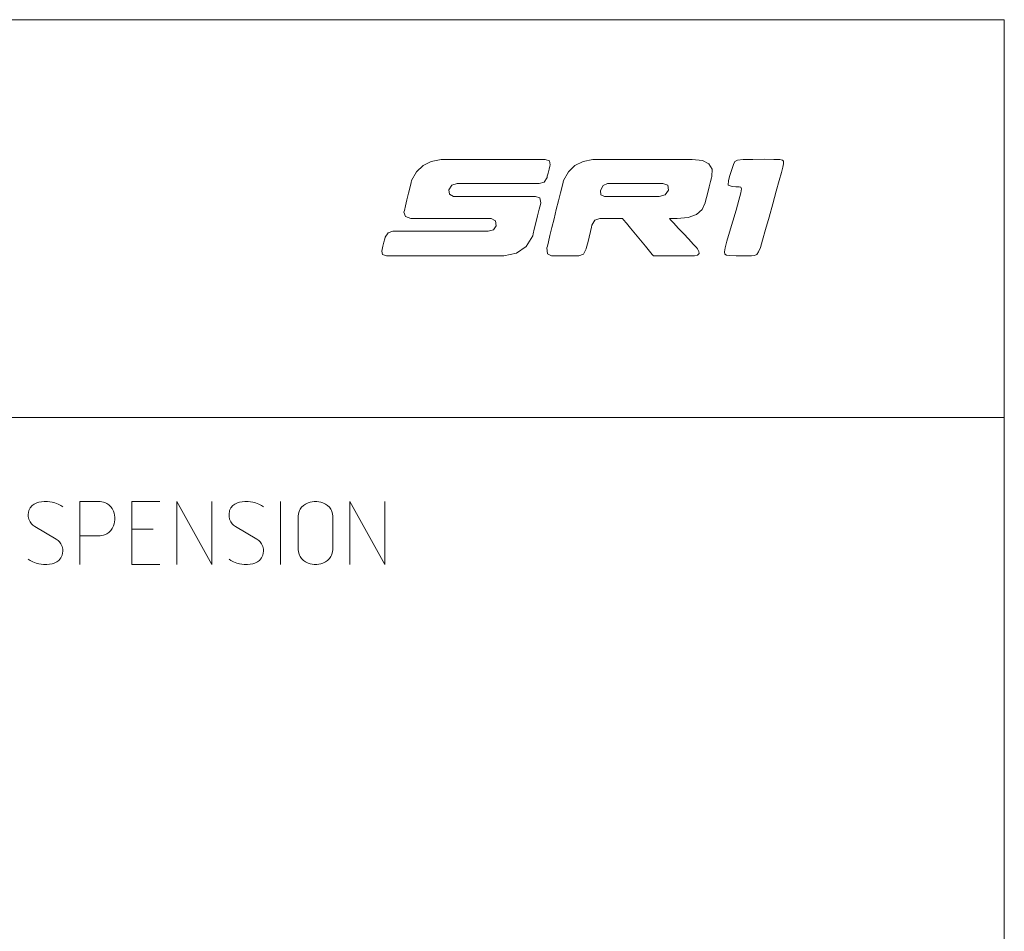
# Model space of a CAD drawing. Header units: millimetres. Extents: x 3 to 207, y 3 to 294.
# Tile 61 of 61: x 152 to 207, y 243 to 294. Entities that reach past the tile are written whole.
import ezdxf

# ---------------------------------------------------------------- set-up
doc = ezdxf.new("R2010")
doc.units = ezdxf.units.MM
doc.layers.add('1', color=7, linetype='CONTINUOUS', true_color=0xffffff)

msp = doc.modelspace()

# ---------------------------------------------------------------- linework, layer by layer
at = {"layer": '1', "color": 7, "linetype": 'Continuous', "lineweight": 18}
for p, q in [((105, 294), (207, 294)), ((207, 3), (207, 294)), ((207, 294), (207, 271.910217)), ((174.369186, 285.552185), (174.732559, 285.908508)), ((174.732559, 285.908508), (175.185822, 286.135773)), ((175.185822, 286.135773), (175.728958, 286.234009)), ((175.728958, 286.234009), (175.842606, 286.234009)), ((175.842606, 286.234009), (176.156784, 286.234009)), ((176.156784, 286.234009), (176.631378, 286.234009)), ((176.631378, 286.234009), (177.226273, 286.234009)), ((177.226273, 286.234009), (177.901413, 286.234009)), ((177.901413, 286.234009), (178.616638, 286.234009)), ((178.616638, 286.234009), (179.331879, 286.234009)), ((179.331879, 286.234009), (180.007004, 286.234009)), ((180.007004, 286.234009), (180.601929, 286.234009)), ((180.601929, 286.234009), (181.076523, 286.234009)), ((181.076523, 286.234009), (181.390686, 286.234009)), ((181.390686, 286.234009), (181.504318, 286.234009)), ((181.504318, 286.234009), (181.750214, 286.161224)), ((181.750214, 286.161224), (181.784576, 285.942871)), ((181.784576, 285.942871), (181.766464, 285.869141)), ((182.797241, 285.552704), (183.160553, 285.908783)), ((183.160553, 285.908783), (183.613754, 286.135895)), ((183.613754, 286.135895), (184.156876, 286.234009)), ((184.156876, 286.234009), (184.249847, 286.234009)), ((184.249847, 286.234009), (184.508682, 286.234009)), ((184.508682, 286.234009), (184.903214, 286.234009)), ((184.903214, 286.234009), (185.403305, 286.234009)), ((185.403305, 286.234009), (185.978775, 286.234009)), ((185.978775, 286.234009), (186.599487, 286.234009)), ((186.599487, 286.234009), (187.235275, 286.234009)), ((187.235275, 286.234009), (187.855972, 286.234009)), ((187.855972, 286.234009), (188.431442, 286.234009)), ((188.431442, 286.234009), (188.931519, 286.234009)), ((188.931519, 286.234009), (189.326065, 286.234009)), ((189.326065, 286.234009), (189.5849, 286.234009)), ((189.5849, 286.234009), (189.677872, 286.234009)), ((189.677872, 286.234009), (190.236313, 286.175568)), ((190.236313, 286.175568), (190.602386, 286.000183)), ((190.602386, 286.000183), (190.776108, 285.707916)), ((191.865921, 285.687256), (191.961533, 285.968628)), ((191.961533, 285.968628), (192.044327, 286.13446)), ((192.044327, 286.13446), (192.192734, 286.207092)), ((192.192734, 286.207092), (192.506348, 286.230896)), ((192.506348, 286.230896), (193.039368, 286.242645)), ((193.039368, 286.242645), (193.664276, 286.248199)), ((193.664276, 286.248199), (194.208282, 286.245911)), ((194.208282, 286.245911), (194.539795, 286.232971)), ((194.539795, 286.232971), (194.692291, 286.202332)), ((194.692291, 286.202332), (194.740509, 286.146027)), ((194.73381, 285.990845), (194.69458, 285.81134)), ((194.74646, 286.091248), (194.73381, 285.990845)), ((194.740509, 286.146027), (194.74646, 286.091248)), ((174.095734, 285.066742), (174.369186, 285.552185)), ((181.671707, 285.483368), (181.628525, 285.307526)), ((181.723267, 285.693268), (181.671707, 285.483368)), ((181.766464, 285.869141), (181.723267, 285.693268)), ((182.523849, 285.067688), (182.797241, 285.552704)), ((190.776108, 285.707916), (190.757462, 285.298767)), ((191.763474, 285.356079), (191.865921, 285.687256)), ((194.620773, 285.519257), (194.504395, 285.081146)), ((194.69458, 285.81134), (194.620773, 285.519257)), ((174.010483, 284.719666), (174.07193, 284.969788)), ((174.07193, 284.969788), (174.095734, 285.066742)), ((176.32074, 284.813263), (176.163101, 284.559601)), ((176.627716, 284.897858), (176.32074, 284.813263)), ((176.717224, 284.897858), (176.627716, 284.897858)), ((176.964645, 284.897858), (176.717224, 284.897858)), ((177.338409, 284.897858), (176.964645, 284.897858)), ((177.806946, 284.897858), (177.338409, 284.897858)), ((178.338654, 284.897858), (177.806946, 284.897858)), ((178.901947, 284.897858), (178.338654, 284.897858)), ((179.46524, 284.897858), (178.901947, 284.897858)), ((179.996964, 284.897858), (179.46524, 284.897858)), ((180.465469, 284.897858), (179.996964, 284.897858)), ((180.839264, 284.897858), (180.465469, 284.897858)), ((181.086685, 284.897858), (180.839264, 284.897858)), ((181.176178, 284.897858), (181.086685, 284.897858)), ((181.460556, 284.981842), (181.176178, 284.897858)), ((181.610413, 285.233765), (181.460556, 284.981842)), ((181.628525, 285.307526), (181.610413, 285.233765)), ((182.444, 284.742554), (182.502518, 284.980804)), ((182.502518, 284.980804), (182.523849, 285.067688)), ((184.973358, 284.897858), (184.725327, 284.802002)), ((185.059036, 284.897858), (184.973358, 284.897858)), ((185.29158, 284.897858), (185.059036, 284.897858)), ((185.634277, 284.897858), (185.29158, 284.897858)), ((186.0504, 284.897858), (185.634277, 284.897858)), ((186.50325, 284.897858), (186.0504, 284.897858)), ((186.956085, 284.897858), (186.50325, 284.897858)), ((187.372223, 284.897858), (186.956085, 284.897858)), ((187.71492, 284.897858), (187.372223, 284.897858)), ((187.947464, 284.897858), (187.71492, 284.897858)), ((188.033112, 284.897858), (187.947464, 284.897858)), ((188.314346, 284.809509), (188.033112, 284.897858)), ((190.686432, 285.009521), (190.61644, 284.724518)), ((190.73761, 285.217957), (190.686432, 285.009521)), ((190.757462, 285.298767), (190.73761, 285.217957)), ((191.663849, 284.817383), (191.681335, 285.062958)), ((191.89444, 284.735962), (191.663849, 284.817383)), ((191.681335, 285.062958), (191.763474, 285.356079)), ((194.504395, 285.081146), (194.342102, 284.481415)), ((173.834991, 284.005096), (173.926498, 284.377686)), ((173.926498, 284.377686), (174.010483, 284.719666)), ((176.163101, 284.559601), (176.188675, 284.305817)), ((176.188675, 284.305817), (176.42421, 284.191254)), ((182.24852, 283.946503), (182.356583, 284.386566)), ((182.356583, 284.386566), (182.444, 284.742554)), ((184.725327, 284.802002), (184.579895, 284.514435)), ((184.579895, 284.514435), (184.595184, 284.272034)), ((184.595184, 284.272034), (184.79982, 284.191254)), ((187.82962, 284.191254), (188.165497, 284.279541)), ((188.165497, 284.279541), (188.350266, 284.544495)), ((188.350266, 284.544495), (188.314346, 284.809509)), ((190.540192, 284.414001), (190.4702, 284.128998)), ((190.61644, 284.724518), (190.540192, 284.414001)), ((192.087646, 284.722717), (191.89444, 284.735962)), ((192.273026, 284.713348), (192.087646, 284.722717)), ((192.267395, 283.977997), (192.376312, 284.391846)), ((192.377808, 284.694244), (192.273026, 284.713348)), ((192.376312, 284.391846), (192.412338, 284.609039)), ((192.412338, 284.609039), (192.377808, 284.694244)), ((194.342102, 284.481415), (194.148956, 283.776062)), ((173.751007, 283.663116), (173.834991, 284.005096)), ((176.42421, 284.191254), (176.513718, 284.191254)), ((176.513718, 284.191254), (176.761139, 284.191254)), ((176.761139, 284.191254), (177.134933, 284.191254)), ((177.134933, 284.191254), (177.60347, 284.191254)), ((177.60347, 284.191254), (178.135193, 284.191254)), ((178.135193, 284.191254), (178.698486, 284.191254)), ((178.698486, 284.191254), (179.26181, 284.191254)), ((179.26181, 284.191254), (179.793518, 284.191254)), ((179.793518, 284.191254), (180.262054, 284.191254)), ((180.262054, 284.191254), (180.635849, 284.191254)), ((180.635849, 284.191254), (180.883286, 284.191254)), ((180.883286, 284.191254), (180.972778, 284.191254)), ((180.972778, 284.191254), (181.218689, 284.103424)), ((181.243149, 283.73822), (181.17865, 283.475616)), ((181.218689, 284.103424), (181.268158, 283.840057)), ((181.268158, 283.840057), (181.243149, 283.73822)), ((182.128067, 283.455994), (182.24852, 283.946503)), ((184.79982, 284.191254), (184.903732, 284.191254)), ((184.903732, 284.191254), (185.18219, 284.191254)), ((185.18219, 284.191254), (185.585327, 284.191254)), ((185.585327, 284.191254), (186.063293, 284.191254)), ((186.063293, 284.191254), (186.566162, 284.191254)), ((186.566162, 284.191254), (187.044113, 284.191254)), ((187.044113, 284.191254), (187.447266, 284.191254)), ((187.447266, 284.191254), (187.725723, 284.191254)), ((187.725723, 284.191254), (187.82962, 284.191254)), ((190.39917, 283.839752), (190.221451, 283.456726)), ((190.419022, 283.920563), (190.39917, 283.839752)), ((190.4702, 284.128998), (190.419022, 283.920563)), ((192.10791, 283.424957), (192.267395, 283.977997)), ((194.148956, 283.776062), (193.944702, 283.039062)), ((173.665787, 283.31604), (173.689606, 283.413025)), ((173.752411, 283.067139), (173.665787, 283.31604)), ((173.689606, 283.413025), (173.751007, 283.663116)), ((181.17865, 283.475616), (181.090469, 283.116516)), ((182.003494, 282.948639), (182.128067, 283.455994)), ((189.903168, 283.183167), (189.444382, 283.019043)), ((190.221451, 283.456726), (189.903168, 283.183167)), ((191.924774, 282.809326), (192.10791, 283.424957)), ((174.05072, 282.964325), (173.752411, 283.067139)), ((174.154755, 282.964325), (174.05072, 282.964325)), ((174.439957, 282.964325), (174.154755, 282.964325)), ((174.866104, 282.964325), (174.439957, 282.964325)), ((175.392914, 282.964325), (174.866104, 282.964325)), ((175.980148, 282.964325), (175.392914, 282.964325)), ((176.587494, 282.964325), (175.980148, 282.964325)), ((177.174698, 282.964325), (176.587494, 282.964325)), ((177.701508, 282.964325), (177.174698, 282.964325)), ((178.12767, 282.964325), (177.701508, 282.964325)), ((178.412888, 282.964325), (178.12767, 282.964325)), ((178.516907, 282.964325), (178.412888, 282.964325)), ((178.75798, 282.826508), (178.516907, 282.964325)), ((178.784744, 282.562103), (178.75798, 282.826508)), ((180.9944, 282.72525), (180.906219, 282.36618)), ((181.090469, 283.116516), (180.9944, 282.72525)), ((181.883041, 282.45813), (182.003494, 282.948639)), ((184.263779, 282.86911), (184.105713, 282.583496)), ((184.550842, 282.964325), (184.263779, 282.86911)), ((184.643951, 282.964325), (184.550842, 282.964325)), ((184.876724, 282.964325), (184.643951, 282.964325)), ((185.179291, 282.964325), (184.876724, 282.964325)), ((185.481873, 282.964325), (185.179291, 282.964325)), ((185.71463, 282.964325), (185.481873, 282.964325)), ((185.807724, 282.964325), (185.71463, 282.964325)), ((185.866257, 282.893433), (185.807724, 282.964325)), ((186.023087, 282.703278), (185.866257, 282.893433)), ((186.250153, 282.42807), (186.023087, 282.703278)), ((188.47261, 282.964325), (188.403641, 282.964325)), ((188.403641, 282.964325), (188.471024, 282.891815)), ((188.471024, 282.891815), (188.648651, 282.700653)), ((188.624359, 282.964325), (188.47261, 282.964325)), ((188.776108, 282.964325), (188.624359, 282.964325)), ((188.648651, 282.700653), (188.899796, 282.430359)), ((188.845062, 282.964325), (188.776108, 282.964325)), ((189.444382, 283.019043), (188.845062, 282.964325)), ((191.744873, 282.207703), (191.924774, 282.809326)), ((193.944702, 283.039062), (193.748947, 282.34433)), ((172.619812, 281.920166), (172.784088, 282.170624)), ((172.784088, 282.170624), (173.055893, 282.26413)), ((173.055893, 282.26413), (173.159973, 282.26413)), ((173.159973, 282.26413), (173.447678, 282.26413)), ((173.447678, 282.26413), (173.882309, 282.26413)), ((173.882309, 282.26413), (174.427139, 282.26413)), ((174.427139, 282.26413), (175.045425, 282.26413)), ((175.045425, 282.26413), (175.700439, 282.26413)), ((175.700439, 282.26413), (176.355469, 282.26413)), ((176.355469, 282.26413), (176.97374, 282.26413)), ((176.97374, 282.26413), (177.518555, 282.26413)), ((177.518555, 282.26413), (177.953201, 282.26413)), ((177.953201, 282.26413), (178.240906, 282.26413)), ((178.240906, 282.26413), (178.344986, 282.26413)), ((178.344986, 282.26413), (178.638184, 282.338593)), ((178.638184, 282.338593), (178.784744, 282.562103)), ((180.841721, 282.103546), (180.816711, 282.001709)), ((180.906219, 282.36618), (180.841721, 282.103546)), ((181.774979, 282.018066), (181.883041, 282.45813)), ((184.022507, 282.24469), (183.945267, 281.930084)), ((184.08194, 282.486694), (184.022507, 282.24469)), ((184.105713, 282.583496), (184.08194, 282.486694)), ((186.519363, 282.101746), (186.250153, 282.42807)), ((186.802612, 281.758423), (186.519363, 282.101746)), ((188.899796, 282.430359), (189.187668, 282.120514)), ((189.187668, 282.120514), (189.475571, 281.810669)), ((191.595108, 281.696686), (191.744873, 282.207703)), ((193.748947, 282.34433), (193.581451, 281.765747)), ((172.498444, 281.425964), (172.553879, 281.651703)), ((172.553879, 281.651703), (172.600327, 281.840851)), ((172.600327, 281.840851), (172.619812, 281.920166)), ((180.816711, 282.001709), (180.447098, 281.41394)), ((181.629059, 281.423859), (181.687561, 281.662079)), ((181.687561, 281.662079), (181.774979, 282.018066)), ((183.867996, 281.615509), (183.808563, 281.373505)), ((183.945267, 281.930084), (183.867996, 281.615509)), ((187.071808, 281.432098), (186.802612, 281.758423)), ((189.475571, 281.810669), (189.7267, 281.540375)), ((189.7267, 281.540375), (189.904343, 281.349213)), ((191.498306, 281.334717), (191.595108, 281.696686)), ((193.581451, 281.765747), (193.454788, 281.358826)), ((172.432526, 281.157532), (172.451996, 281.236847)), ((172.483414, 280.961243), (172.432526, 281.157532)), ((172.451996, 281.236847), (172.498444, 281.425964)), ((179.910187, 281.045319), (179.206024, 280.895844)), ((180.447098, 281.41394), (179.910187, 281.045319)), ((181.607727, 281.336945), (181.629059, 281.423859)), ((181.633057, 281.006134), (181.607727, 281.336945)), ((181.851028, 280.895844), (181.633057, 281.006134)), ((183.634247, 280.991058), (183.36969, 280.895844)), ((183.784805, 281.276703), (183.634247, 280.991058)), ((183.808563, 281.373505), (183.784805, 281.276703)), ((187.298874, 281.156891), (187.071808, 281.432098)), ((187.455734, 280.966766), (187.298874, 281.156891)), ((189.904343, 281.349213), (189.97171, 281.276703)), ((189.97171, 281.276703), (190.042542, 281.131073)), ((190.051498, 281.022858), (189.9729, 280.931335)), ((190.042542, 281.131073), (190.051498, 281.022858)), ((191.460892, 281.107239), (191.498306, 281.334717)), ((191.485245, 280.981567), (191.460892, 281.107239)), ((193.353088, 281.104919), (193.253433, 280.96701)), ((193.454788, 281.358826), (193.353088, 281.104919)), ((172.689926, 280.895844), (172.483414, 280.961243)), ((172.784912, 280.895844), (172.689926, 280.895844)), ((173.050873, 280.895844), (172.784912, 280.895844)), ((173.459305, 280.895844), (173.050873, 280.895844)), ((173.981735, 280.895844), (173.459305, 280.895844)), ((174.589661, 280.895844), (173.981735, 280.895844)), ((175.254562, 280.895844), (174.589661, 280.895844)), ((175.947968, 280.895844), (175.254562, 280.895844)), ((176.641373, 280.895844), (175.947968, 280.895844)), ((177.30629, 280.895844), (176.641373, 280.895844)), ((177.914185, 280.895844), (177.30629, 280.895844)), ((178.436615, 280.895844), (177.914185, 280.895844)), ((178.845062, 280.895844), (178.436615, 280.895844)), ((179.111038, 280.895844), (178.845062, 280.895844)), ((179.206024, 280.895844), (179.111038, 280.895844)), ((181.963516, 280.895844), (181.851028, 280.895844)), ((182.244751, 280.895844), (181.963516, 280.895844)), ((182.610352, 280.895844), (182.244751, 280.895844)), ((182.975952, 280.895844), (182.610352, 280.895844)), ((183.257202, 280.895844), (182.975952, 280.895844)), ((183.36969, 280.895844), (183.257202, 280.895844)), ((187.514252, 280.895844), (187.455734, 280.966766)), ((187.612289, 280.895844), (187.514252, 280.895844)), ((187.870758, 280.895844), (187.612289, 280.895844)), ((188.236191, 280.895844), (187.870758, 280.895844)), ((188.65509, 280.895844), (188.236191, 280.895844)), ((189.074005, 280.895844), (188.65509, 280.895844)), ((189.439438, 280.895844), (189.074005, 280.895844)), ((189.697922, 280.895844), (189.439438, 280.895844)), ((189.795959, 280.895844), (189.697922, 280.895844)), ((189.9729, 280.931335), (189.795959, 280.895844)), ((191.5737, 280.924957), (191.485245, 280.981567)), ((191.728622, 280.904755), (191.5737, 280.924957)), ((192.118164, 280.88855), (191.728622, 280.904755)), ((192.573303, 280.883606), (192.118164, 280.88855)), ((192.96846, 280.891052), (192.573303, 280.883606)), ((193.132874, 280.908081), (192.96846, 280.891052)), ((193.253433, 280.96701), (193.132874, 280.908081)), ((3, 271.910217), (207, 271.910217))]:
    msp.add_line(p, q, dxfattribs=at)
at = {"layer": '1', "color": 87, "linetype": 'Continuous', "lineweight": 18}
for p, q in [((152.87999, 266.816376), (152.843155, 266.742706)), ((152.91684, 266.890045), (152.87999, 266.816376)), ((153.027374, 267.037415), (152.91684, 266.890045)), ((153.137894, 267.111115), (153.027374, 267.037415)), ((153.211578, 267.147949), (153.137894, 267.111115)), ((153.285263, 267.184784), (153.211578, 267.147949)), ((153.395782, 267.221619), (153.285263, 267.184784)), ((153.690521, 267.258484), (153.395782, 267.221619)), ((153.874741, 267.258484), (153.690521, 267.258484)), ((154.132629, 267.221619), (153.874741, 267.258484)), ((154.279999, 267.184784), (154.132629, 267.221619)), ((154.464203, 267.111115), (154.279999, 267.184784)), ((154.611572, 267.037415), (154.464203, 267.111115)), ((154.722092, 266.963745), (154.611572, 267.037415)), ((156.809204, 267.258484), (155.667099, 267.258484)), ((155.667099, 267.258484), (155.667099, 263.758484)), ((156.993423, 267.221619), (156.809204, 267.258484)), ((157.103943, 267.184784), (156.993423, 267.221619)), ((157.177628, 267.147949), (157.103943, 267.184784)), ((157.288147, 267.07428), (157.177628, 267.147949)), ((157.398682, 266.963745), (157.288147, 267.07428)), ((157.472366, 266.85321), (157.398682, 266.963745)), ((157.546051, 266.705841), (157.472366, 266.85321)), ((160.112106, 267.258484), (158.564728, 267.258484)), ((158.564728, 267.258484), (158.564728, 263.758484)), ((163.009735, 263.758484), (161.057098, 267.258484)), ((161.057098, 267.258484), (161.057098, 263.758484)), ((163.009735, 267.258484), (163.009735, 263.758484)), ((164.028427, 266.816376), (163.991577, 266.742706)), ((164.065262, 266.890045), (164.028427, 266.816376)), ((164.175781, 267.037415), (164.065262, 266.890045)), ((164.286301, 267.111115), (164.175781, 267.037415)), ((164.360001, 267.147949), (164.286301, 267.111115)), ((164.433685, 267.184784), (164.360001, 267.147949)), ((164.544205, 267.221619), (164.433685, 267.184784)), ((164.838943, 267.258484), (164.544205, 267.221619)), ((165.023148, 267.258484), (164.838943, 267.258484)), ((165.281052, 267.221619), (165.023148, 267.258484)), ((165.428421, 267.184784), (165.281052, 267.221619)), ((165.612625, 267.111115), (165.428421, 267.184784)), ((165.759995, 267.037415), (165.612625, 267.111115)), ((165.870529, 266.963745), (165.759995, 267.037415)), ((166.815521, 267.258484), (166.815521, 263.758484)), ((167.907883, 266.816376), (167.871048, 266.742706)), ((167.981583, 266.92688), (167.907883, 266.816376)), ((168.092102, 267.037415), (167.981583, 266.92688)), ((168.202621, 267.111115), (168.092102, 267.037415)), ((168.349991, 267.184784), (168.202621, 267.111115)), ((168.460526, 267.221619), (168.349991, 267.184784)), ((168.68158, 267.258484), (168.460526, 267.221619)), ((168.755249, 267.258484), (168.68158, 267.258484)), ((168.828949, 267.258484), (168.755249, 267.258484)), ((169.050003, 267.221619), (168.828949, 267.258484)), ((169.160522, 267.184784), (169.050003, 267.221619)), ((169.307892, 267.111115), (169.160522, 267.184784)), ((169.418411, 267.037415), (169.307892, 267.111115)), ((169.528946, 266.92688), (169.418411, 267.037415)), ((169.602631, 266.816376), (169.528946, 266.92688)), ((169.639465, 266.742706), (169.602631, 266.816376)), ((172.610779, 263.758484), (170.658157, 267.258484)), ((170.658157, 267.258484), (170.658157, 263.758484)), ((172.610779, 267.258484), (172.610779, 263.758484)), ((152.843155, 266.742706), (152.80632, 266.521637)), ((152.80632, 266.521637), (152.80632, 266.411102)), ((152.80632, 266.411102), (152.843155, 266.263733)), ((152.843155, 266.263733), (152.91684, 266.116364)), ((157.582886, 266.595306), (157.546051, 266.705841)), ((157.61972, 266.374268), (157.582886, 266.595306)), ((157.582886, 266.005859), (157.61972, 266.226898)), ((157.61972, 266.300598), (157.61972, 266.374268)), ((157.61972, 266.226898), (157.61972, 266.300598)), ((163.991577, 266.742706), (163.954727, 266.521637)), ((163.954727, 266.521637), (163.954727, 266.411102)), ((163.954727, 266.411102), (163.991577, 266.263733)), ((163.991577, 266.263733), (164.065262, 266.116364)), ((167.834198, 266.632172), (167.797363, 266.447937)), ((167.797363, 266.447937), (167.797363, 264.569)), ((167.871048, 266.742706), (167.834198, 266.632172)), ((169.676315, 266.632172), (169.639465, 266.742706)), ((169.71315, 266.447937), (169.676315, 266.632172)), ((169.71315, 264.569), (169.71315, 266.447937)), ((152.91684, 266.116364), (152.990524, 266.005859)), ((152.990524, 266.005859), (153.064209, 265.932159)), ((153.064209, 265.932159), (153.174728, 265.858459)), ((153.174728, 265.858459), (154.353683, 265.158478)), ((157.398682, 265.637421), (157.472366, 265.747955)), ((157.472366, 265.747955), (157.546051, 265.895325)), ((157.546051, 265.895325), (157.582886, 266.005859)), ((158.564728, 265.711121), (159.743683, 265.711121)), ((164.065262, 266.116364), (164.138947, 266.005859)), ((164.138947, 266.005859), (164.212631, 265.932159)), ((164.212631, 265.932159), (164.323151, 265.858459)), ((164.323151, 265.858459), (165.502106, 265.158478)), ((154.353683, 265.158478), (154.464203, 265.084778)), ((155.667099, 265.342682), (156.809204, 265.342682)), ((156.809204, 265.342682), (156.993423, 265.379517)), ((156.993423, 265.379517), (157.103943, 265.416351)), ((157.103943, 265.416351), (157.177628, 265.453217)), ((157.177628, 265.453217), (157.288147, 265.526886)), ((157.288147, 265.526886), (157.398682, 265.637421)), ((165.502106, 265.158478), (165.612625, 265.084778)), ((154.464203, 265.084778), (154.537888, 265.011108)), ((154.537888, 265.011108), (154.611572, 264.900574)), ((154.611572, 264.900574), (154.685257, 264.753204)), ((154.685257, 264.753204), (154.722092, 264.605865)), ((154.722092, 264.605865), (154.722092, 264.495331)), ((165.612625, 265.084778), (165.68631, 265.011108)), ((165.68631, 265.011108), (165.759995, 264.900574)), ((165.759995, 264.900574), (165.833679, 264.753204)), ((165.833679, 264.753204), (165.870529, 264.605865)), ((165.870529, 264.605865), (165.870529, 264.495331)), ((152.91684, 263.979523), (152.80632, 264.053192)), ((154.611572, 264.126892), (154.501038, 263.979523)), ((154.648422, 264.200592), (154.611572, 264.126892)), ((154.685257, 264.274261), (154.648422, 264.200592)), ((154.722092, 264.495331), (154.685257, 264.274261)), ((164.065262, 263.979523), (163.954727, 264.053192)), ((165.759995, 264.126892), (165.649475, 263.979523)), ((165.796844, 264.200592), (165.759995, 264.126892)), ((165.833679, 264.274261), (165.796844, 264.200592)), ((165.870529, 264.495331), (165.833679, 264.274261)), ((167.797363, 264.569), (167.834198, 264.384796)), ((167.834198, 264.384796), (167.871048, 264.274261)), ((167.871048, 264.274261), (167.907883, 264.200592)), ((167.907883, 264.200592), (167.981583, 264.090057)), ((167.981583, 264.090057), (168.092102, 263.979523)), ((169.418411, 263.979523), (169.528946, 264.090057)), ((169.528946, 264.090057), (169.602631, 264.200592)), ((169.602631, 264.200592), (169.639465, 264.274261)), ((169.639465, 264.274261), (169.676315, 264.384796)), ((169.676315, 264.384796), (169.71315, 264.569)), ((153.064209, 263.905853), (152.91684, 263.979523)), ((153.248413, 263.832153), (153.064209, 263.905853)), ((153.395782, 263.795319), (153.248413, 263.832153)), ((153.653671, 263.758484), (153.395782, 263.795319)), ((153.837891, 263.758484), (153.653671, 263.758484)), ((154.132629, 263.795319), (153.837891, 263.758484)), ((154.243164, 263.832153), (154.132629, 263.795319)), ((154.316833, 263.869019), (154.243164, 263.832153)), ((154.390518, 263.905853), (154.316833, 263.869019)), ((154.501038, 263.979523), (154.390518, 263.905853)), ((158.564728, 263.758484), (160.112106, 263.758484)), ((164.212631, 263.905853), (164.065262, 263.979523)), ((164.396835, 263.832153), (164.212631, 263.905853)), ((164.544205, 263.795319), (164.396835, 263.832153)), ((164.802094, 263.758484), (164.544205, 263.795319)), ((164.986313, 263.758484), (164.802094, 263.758484)), ((165.281052, 263.795319), (164.986313, 263.758484)), ((165.391571, 263.832153), (165.281052, 263.795319)), ((165.465256, 263.869019), (165.391571, 263.832153)), ((165.53894, 263.905853), (165.465256, 263.869019)), ((165.649475, 263.979523), (165.53894, 263.905853)), ((168.092102, 263.979523), (168.202621, 263.905853)), ((168.202621, 263.905853), (168.349991, 263.832153)), ((168.349991, 263.832153), (168.460526, 263.795319)), ((168.460526, 263.795319), (168.68158, 263.758484)), ((168.68158, 263.758484), (168.755249, 263.758484)), ((168.755249, 263.758484), (168.828949, 263.758484)), ((168.828949, 263.758484), (169.050003, 263.795319)), ((169.050003, 263.795319), (169.160522, 263.832153)), ((169.160522, 263.832153), (169.307892, 263.905853)), ((169.307892, 263.905853), (169.418411, 263.979523))]:
    msp.add_line(p, q, dxfattribs=at)

doc.saveas('drawing.dxf')
